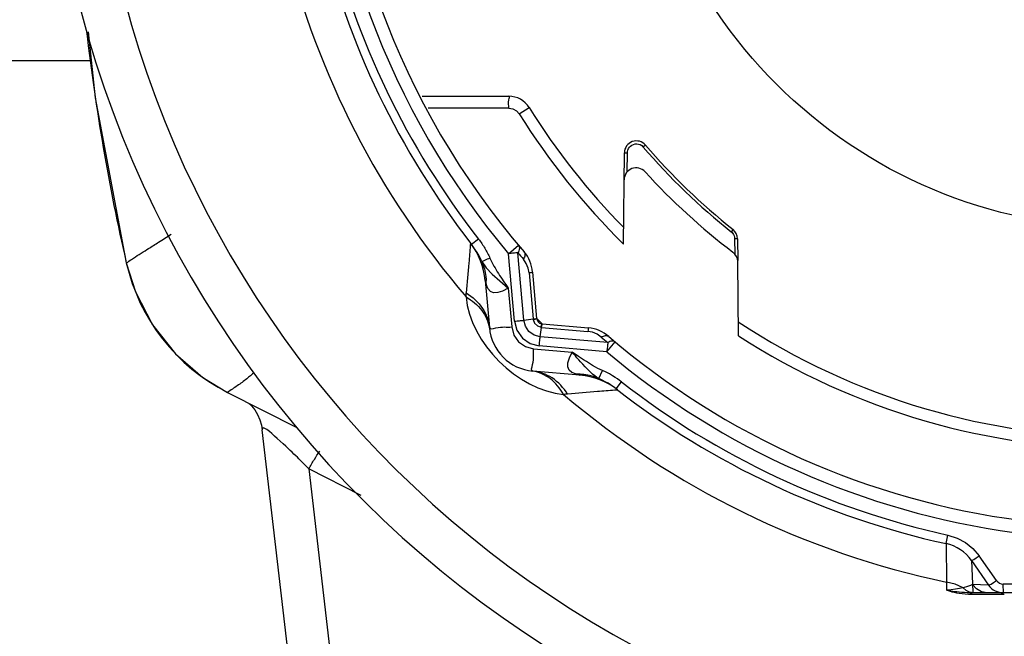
# Paper-space layout 'Sheet' of a CAD drawing. Header units: inches. Extents: x 0.2 to 10.8, y 0.2 to 8.3.
# Tile 171 of 256: x 3.129 to 3.457, y 3.976 to 4.182. Entities that reach past the tile are written whole.
import ezdxf

# ---------------------------------------------------------------- set-up
doc = ezdxf.new("R2010")
doc.units = ezdxf.units.IN
doc.header["$MEASUREMENT"] = 0
doc.layers.get('0').update_dxf_attribs({"lineweight": 5})
doc.styles.add('My Text', font='tahoma.ttf')
doc.dimstyles.new('My Dimension - mm [in] (ANSI)$0', dxfattribs={"dimtxt": 0.12, "dimasz": 0.09842519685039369, "dimexe": 0.125, "dimexo": 0.06299999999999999, "dimgap": 0.03149606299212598, "dimtad": 0, "dimlfac": 250, "dimzin": 4, "dimdsep": 46, "dimtxsty": 'My Text', "dimblk": 'Filled-1', "dimcen": 0.09, "dimclrd": 1, "dimclre": 1, "dimclrt": 1, "dimadec": 1, "dimazin": 1, "dimtfac": 1, "dimtofl": 0, "dimtmove": 0, "dimatfit": 3, "dimfxl": 1, "dimtolj": 1, "dimtzin": 4, "dimlwd": -1, "dimlwe": -1, "dimarcsym": 0})

# ---------------------------------------------------------------- blocks, each defined once
blk = doc.blocks.new('*D5')
at = {"color": 1, "true_color": 0xff0000}
for p, q in [((2.780755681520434, 5.679234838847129), (2.780755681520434, 5.777660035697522)), ((3.134363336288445, 5.580809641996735), (2.655755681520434, 5.580809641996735)), ((3.249656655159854, 3.709957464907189), (2.655755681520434, 3.709957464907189)), ((2.780755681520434, 3.611532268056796), (2.780755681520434, 3.513107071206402))]:
    blk.add_line(p, q, dxfattribs=at)
at = {"layer": 'Defpoints', "color": 0}
for p in [(3.197363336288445, 5.580809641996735), (2.780755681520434, 3.709957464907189), (3.312656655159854, 3.709957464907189)]:
    blk.add_point(p, dxfattribs=at)
at = {"color": 1, "true_color": 0xff0000, "insert": (2.780755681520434, 4.645383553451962), "char_height": 0.12, "attachment_point": 5, "rotation": 90, "style": 'My Text'}
blk.add_mtext('\\A1;467.71 mm [18.414 in]', dxfattribs=at)
blk = doc.blocks.new('Filled-1')
blk = doc.blocks.new('*D7')
at = {"color": 1, "true_color": 0xff0000}
for p, q in [((2.885847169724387, 4.510735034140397), (2.885847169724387, 3.015490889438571)), ((4.10887950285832, 4.510735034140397), (4.10887950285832, 3.015490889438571)), ((2.984272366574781, 3.140490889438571), (4.010454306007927, 3.140490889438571)), ((4.10887950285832, 3.140490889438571), (4.20730469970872, 3.140490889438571))]:
    blk.add_line(p, q, dxfattribs=at)
at = {"layer": 'Defpoints', "color": 0}
for p in [(2.885847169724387, 4.573735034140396), (4.10887950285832, 4.573735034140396), (4.10887950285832, 3.140490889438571)]:
    blk.add_point(p, dxfattribs=at)
at = {"color": 1, "true_color": 0xff0000, "insert": (5.07271614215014, 3.140490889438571), "char_height": 0.12, "attachment_point": 5, "style": 'My Text'}
blk.add_mtext('\\A1;305.76 mm [12.038 in]', dxfattribs=at)

psp = doc.layouts.new('Sheet')

# ---------------------------------------------------------------- linework, layer by layer
at = {"color": 0, "linetype": 'ByBlock', "lineweight": -3}
for p, q in [((3.151498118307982, 4.178330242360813), (3.153853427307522, 4.156315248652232)), ((3.125363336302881, 4.168809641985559), (3.152516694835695, 4.168809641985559)), ((3.153853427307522, 4.156315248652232), (3.164225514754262, 4.101140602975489)), ((3.262987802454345, 4.156809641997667), (3.291985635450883, 4.156809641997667)), ((3.292045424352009, 4.152845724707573), (3.265093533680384, 4.152842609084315)), ((3.295439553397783, 4.150962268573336), (3.298774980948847, 4.153041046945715)), ((3.330328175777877, 4.107369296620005), (3.330594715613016, 4.137911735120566)), ((3.330594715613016, 4.137911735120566), (3.331621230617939, 4.137925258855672)), ((3.33156468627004, 4.131503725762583), (3.331621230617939, 4.137925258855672)), ((3.331621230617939, 4.137925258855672), (3.331657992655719, 4.138367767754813)), ((3.337636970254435, 4.140473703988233), (3.336902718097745, 4.139846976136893)), ((3.366868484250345, 4.112276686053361), (3.366268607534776, 4.111520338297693)), ((3.366268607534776, 4.111520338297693), (3.366554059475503, 4.11126244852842)), ((3.281874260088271, 4.109070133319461), (3.279569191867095, 4.107275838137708)), ((3.367350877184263, 4.109732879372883), (3.367403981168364, 4.109196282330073)), ((3.368382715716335, 4.109177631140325), (3.367403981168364, 4.109196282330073)), ((3.367403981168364, 4.109196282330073), (3.367448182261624, 4.104085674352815)), ((3.368382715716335, 4.109177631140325), (3.368445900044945, 4.101937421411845)), ((3.171127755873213, 4.105572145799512), (3.171599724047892, 4.105872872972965)), ((3.280910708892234, 4.105390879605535), (3.27956901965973, 4.107275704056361)), ((3.291906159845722, 4.104187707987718), (3.295235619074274, 4.106985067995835)), ((3.296990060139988, 4.08192667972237), (3.294999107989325, 4.104517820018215)), ((3.164225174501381, 4.10114181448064), (3.167250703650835, 4.091478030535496)), ((3.293902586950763, 4.081632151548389), (3.291906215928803, 4.104187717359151)), ((3.368666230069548, 4.076690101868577), (3.368449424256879, 4.101533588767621)), ((3.298762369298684, 4.097806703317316), (3.298461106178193, 4.09938859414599)), ((3.298762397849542, 4.097806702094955), (3.300116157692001, 4.082374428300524)), ((3.299919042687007, 4.098055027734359), (3.301276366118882, 4.082540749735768)), ((3.2841095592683, 4.095178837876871), (3.284461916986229, 4.093987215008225)), ((3.2841095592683, 4.095178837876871), (3.285483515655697, 4.079474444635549)), ((3.167250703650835, 4.091478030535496), (3.173005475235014, 4.080361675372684)), ((3.291802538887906, 4.092633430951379), (3.292950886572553, 4.079687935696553)), ((3.29699007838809, 4.081926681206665), (3.300115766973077, 4.08237447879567)), ((3.30011217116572, 4.082373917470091), (3.300134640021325, 4.082229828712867)), ((3.300116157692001, 4.082374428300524), (3.301138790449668, 4.082547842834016)), ((3.301138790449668, 4.082547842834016), (3.301268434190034, 4.08263137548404)), ((3.301348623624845, 4.082155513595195), (3.301276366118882, 4.082540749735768)), ((3.173005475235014, 4.080361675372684), (3.180642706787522, 4.070704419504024)), ((3.302480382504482, 4.076436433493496), (3.302927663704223, 4.07955852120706)), ((3.303094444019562, 4.080722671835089), (3.30270186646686, 4.080797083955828)), ((3.302784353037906, 4.079580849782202), (3.302927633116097, 4.079558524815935)), ((3.302928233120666, 4.079562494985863), (3.318360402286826, 4.078208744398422)), ((3.303094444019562, 4.080722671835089), (3.318608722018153, 4.079365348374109)), ((3.319943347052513, 4.077907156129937), (3.318360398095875, 4.078208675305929)), ((3.325071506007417, 4.074445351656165), (3.302480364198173, 4.076436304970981)), ((3.300241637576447, 4.072397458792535), (3.313187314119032, 4.071249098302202)), ((3.324741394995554, 4.071352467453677), (3.302144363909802, 4.073352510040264)), ((3.3247414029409, 4.071352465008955), (3.327538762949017, 4.074681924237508)), ((3.315280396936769, 4.069837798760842), (3.313187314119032, 4.071249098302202)), ((3.31694222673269, 4.0687302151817), (3.315280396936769, 4.069837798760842)), ((3.315732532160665, 4.063555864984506), (3.300028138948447, 4.064929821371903)), ((3.322097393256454, 4.062468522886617), (3.323238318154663, 4.065147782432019)), ((3.206780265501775, 4.064319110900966), (3.206675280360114, 4.06422793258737)), ((3.206795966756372, 4.06436745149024), (3.206690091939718, 4.064273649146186)), ((3.314540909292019, 4.063908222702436), (3.315732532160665, 4.063555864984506)), ((3.327827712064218, 4.059016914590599), (3.329621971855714, 4.061321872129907)), ((3.198036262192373, 4.057819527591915), (3.221396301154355, 4.045964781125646)), ((3.241040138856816, 3.773724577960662), (3.209653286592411, 4.045280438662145)), ((3.242722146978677, 4.023324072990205), (3.225201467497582, 4.032204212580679)), ((3.225201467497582, 4.032204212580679), (3.255347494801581, 3.771383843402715)), ((3.438035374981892, 4.007261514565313), (3.438663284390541, 4.010114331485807)), ((3.438035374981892, 4.007261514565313), (3.438205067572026, 3.994401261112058)), ((3.454836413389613, 3.994930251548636), (3.44907728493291, 4.003164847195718)), ((3.446502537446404, 4.001606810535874), (3.452254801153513, 3.993373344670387)), ((3.446502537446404, 4.001606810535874), (3.446977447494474, 3.991152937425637)), ((3.438205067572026, 3.994401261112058), (3.438210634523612, 3.991671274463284)), ((3.452254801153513, 3.993373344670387), (3.446859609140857, 3.993583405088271)), ((3.457173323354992, 3.990809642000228), (3.457134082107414, 3.993733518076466)), ((3.446691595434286, 3.990254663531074), (3.445507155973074, 3.990276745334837)), ((3.44714556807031, 3.990809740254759), (3.445893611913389, 3.991005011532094)), ((3.548644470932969, 3.990809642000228), (3.446082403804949, 3.990809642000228)), ((3.446499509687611, 3.990559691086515), (3.446691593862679, 3.990254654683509)), ((3.447144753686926, 3.990255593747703), (3.446691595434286, 3.990254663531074)), ((3.451739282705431, 3.99026459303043), (3.447144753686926, 3.990255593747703)), ((3.451938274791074, 3.990264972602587), (3.451740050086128, 3.990264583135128)), ((3.457173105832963, 3.990274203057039), (3.451938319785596, 3.990264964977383)), ((3.457487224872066, 3.990274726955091), (3.457174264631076, 3.990274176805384))]:
    psp.add_line(p, q, dxfattribs=at)
for points in [[(3.292045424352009, 4.152845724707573), (3.293370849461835, 4.152619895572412), (3.29454659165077, 4.151967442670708), (3.295439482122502, 4.15096238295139)], [(3.333128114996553, 4.140500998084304), (3.33364274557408, 4.140734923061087), (3.334191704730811, 4.140868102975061), (3.334756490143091, 4.140895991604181), (3.33531461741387, 4.140817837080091)], [(3.33531461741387, 4.140817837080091), (3.335857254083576, 4.140632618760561), (3.336391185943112, 4.140321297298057), (3.336902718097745, 4.139846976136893)], [(3.331657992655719, 4.138367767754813), (3.331767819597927, 4.138825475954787), (3.331971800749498, 4.139306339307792), (3.332275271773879, 4.13976885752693), (3.332666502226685, 4.140174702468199), (3.333128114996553, 4.140500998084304)], [(3.366554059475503, 4.11126244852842), (3.366811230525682, 4.110960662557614), (3.367036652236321, 4.110608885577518), (3.367221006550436, 4.110202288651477), (3.367350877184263, 4.109732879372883)], [(3.283021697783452, 4.101546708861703), (3.284431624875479, 4.099406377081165), (3.286479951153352, 4.097306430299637), (3.288978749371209, 4.095066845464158), (3.291802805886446, 4.09263345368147)], [(3.298461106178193, 4.09938859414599), (3.297818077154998, 4.100936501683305), (3.296860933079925, 4.102324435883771)], [(3.291802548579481, 4.092633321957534), (3.289921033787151, 4.091703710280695), (3.288267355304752, 4.091152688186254), (3.28690303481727, 4.091092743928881), (3.285833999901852, 4.091545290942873), (3.285030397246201, 4.092518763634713), (3.284461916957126, 4.093987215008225)], [(3.29390250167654, 4.081632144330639), (3.294697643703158, 4.078572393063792), (3.296501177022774, 4.075973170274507), (3.299094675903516, 4.074159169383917), (3.302144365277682, 4.073352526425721)], [(3.302480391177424, 4.076436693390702), (3.300446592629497, 4.076998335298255), (3.29872406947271, 4.078214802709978), (3.297526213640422, 4.079931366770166), (3.296990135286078, 4.081926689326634)], [(3.300134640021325, 4.082229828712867), (3.300587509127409, 4.080978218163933), (3.301532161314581, 4.080033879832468), (3.302784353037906, 4.079580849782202)], [(3.292951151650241, 4.079687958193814), (3.293681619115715, 4.076984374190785), (3.295272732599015, 4.074719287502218), (3.29753782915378, 4.073128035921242), (3.300241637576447, 4.072397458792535)], [(3.322878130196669, 4.076307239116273), (3.321489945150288, 4.07726464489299), (3.319943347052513, 4.077907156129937)], [(3.180642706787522, 4.070704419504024), (3.189831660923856, 4.062786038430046), (3.198036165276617, 4.057819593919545)], [(3.314540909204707, 4.063908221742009), (3.313072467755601, 4.064476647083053), (3.312099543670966, 4.065279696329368), (3.311646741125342, 4.06634710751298), (3.311705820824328, 4.067710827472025), (3.31225666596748, 4.069365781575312), (3.313187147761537, 4.071249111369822)], [(3.322096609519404, 4.06246875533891), (3.32141231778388, 4.06284722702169), (3.320694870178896, 4.063323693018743), (3.319946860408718, 4.063922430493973), (3.319162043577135, 4.064639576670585), (3.318330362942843, 4.065470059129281), (3.317492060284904, 4.066357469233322), (3.31669699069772, 4.067221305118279), (3.315972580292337, 4.068015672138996), (3.315322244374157, 4.068739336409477), (3.314743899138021, 4.0693974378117), (3.314231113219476, 4.069994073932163), (3.313741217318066, 4.070576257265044), (3.313187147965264, 4.071249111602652)], [(3.323238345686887, 4.065147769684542), (3.322533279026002, 4.065475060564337), (3.321769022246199, 4.065852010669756), (3.320929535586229, 4.066295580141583), (3.319986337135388, 4.066828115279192), (3.318954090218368, 4.067444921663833), (3.317910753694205, 4.068100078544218), (3.31694222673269, 4.0687302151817)], [(3.329621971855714, 4.061321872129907), (3.328972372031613, 4.061813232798), (3.328267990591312, 4.062315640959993), (3.327476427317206, 4.062845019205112), (3.326587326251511, 4.063398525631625), (3.32558908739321, 4.063972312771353), (3.324475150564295, 4.064558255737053), (3.323238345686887, 4.065147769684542)], [(3.327827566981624, 4.059016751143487), (3.327248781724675, 4.059454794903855), (3.326620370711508, 4.059903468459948), (3.32591308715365, 4.060377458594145), (3.325117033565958, 4.060874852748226), (3.324220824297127, 4.061393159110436), (3.323217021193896, 4.061926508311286), (3.322100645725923, 4.062467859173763)], [(3.205058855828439, 4.054255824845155), (3.205998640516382, 4.053337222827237), (3.20711090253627, 4.051952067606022), (3.208071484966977, 4.050388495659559), (3.208841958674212, 4.048670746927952), (3.209387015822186, 4.04684363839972), (3.209650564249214, 4.045301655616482)], [(3.438663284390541, 4.010114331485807), (3.441723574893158, 4.00913370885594), (3.444527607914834, 4.007616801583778), (3.447002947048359, 4.005609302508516), (3.44907728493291, 4.003164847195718)], [(3.446502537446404, 4.001606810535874), (3.446728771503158, 4.001675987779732), (3.447292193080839, 4.001993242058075), (3.448113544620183, 4.002513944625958), (3.44907728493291, 4.003164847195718)], [(3.443710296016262, 3.992491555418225), (3.441081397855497, 3.993705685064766), (3.438205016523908, 3.994401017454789)], [(3.446859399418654, 3.993583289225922), (3.446145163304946, 3.993243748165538), (3.445158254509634, 3.992881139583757), (3.443710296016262, 3.992491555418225)], [(3.451738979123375, 3.990809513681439), (3.449839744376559, 3.991141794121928), (3.448150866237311, 3.992101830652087), (3.446859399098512, 3.993583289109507)], [(3.452254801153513, 3.993373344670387), (3.45248247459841, 3.993441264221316), (3.453047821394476, 3.993757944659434), (3.453871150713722, 3.994278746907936), (3.454836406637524, 3.994930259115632)], [(3.454836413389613, 3.994930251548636), (3.455287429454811, 3.994427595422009), (3.455839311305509, 3.994050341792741), (3.456464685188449, 3.993814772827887), (3.457134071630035, 3.993733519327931)], [(3.443710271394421, 3.99249177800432), (3.442478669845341, 3.992221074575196), (3.44114724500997, 3.991992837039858), (3.439725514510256, 3.991808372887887), (3.438210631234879, 3.991671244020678)], [(3.445507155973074, 3.990276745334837), (3.44440363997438, 3.990341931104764), (3.443381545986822, 3.990442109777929), (3.442443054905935, 3.990569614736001), (3.441587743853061, 3.990717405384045), (3.440810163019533, 3.990880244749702), (3.44010765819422, 3.991053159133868), (3.439471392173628, 3.991233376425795), (3.438853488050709, 3.991432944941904), (3.438210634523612, 3.991671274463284)], [(3.446082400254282, 3.990809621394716), (3.445094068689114, 3.990824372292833), (3.444155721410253, 3.990864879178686), (3.443268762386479, 3.990926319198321), (3.442434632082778, 3.991004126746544), (3.441653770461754, 3.991093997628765), (3.440922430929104, 3.99119278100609), (3.440238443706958, 3.9912975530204), (3.439593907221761, 3.991406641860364), (3.438937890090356, 3.991527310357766), (3.43821105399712, 3.991671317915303)], [(3.445893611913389, 3.991005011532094), (3.444723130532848, 3.991578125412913), (3.443710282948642, 3.99249177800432)], [(3.44608240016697, 3.990809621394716), (3.446294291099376, 3.990746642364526), (3.446499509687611, 3.990559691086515)]]:
    psp.add_lwpolyline(points, dxfattribs=at)
psp.add_circle((3.497363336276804, 4.27680964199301), 0.164, dxfattribs=at)
for centre, radius, start, end in [((3.497363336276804, 4.27680964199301), 0.2640000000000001, 139.3489074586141, 220.6510925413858), ((3.497363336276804, 4.27680964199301), 0.3600000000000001, 180.3200896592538, 0), ((3.497363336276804, 4.27680964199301), 0.3449543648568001, 180.3338882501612, 0), ((3.497363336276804, 4.27680964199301), 0.2683486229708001, 180.4273064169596, 220.0364552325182), ((3.497363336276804, 4.27680964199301), 0.2730788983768, 193.4228383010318, 217.8976555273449), ((3.497363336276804, 4.27680964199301), 0.2760000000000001, 193.4228383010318, 217.8976555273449), ((3.497363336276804, 4.27680964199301), 0.288538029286, 193.9411530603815, 220.4169479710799), ((3.866115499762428, 4.261609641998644), 0.7200000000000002, 186.6294202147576, 192.8767323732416), ((3.291985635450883, 4.148809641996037), 0.008000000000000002, 31.9328921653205, 90), ((3.497363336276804, 4.27680964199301), 0.2379301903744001, 211.9328597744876, 225.409553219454), ((3.497363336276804, 4.27680964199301), 0.2340000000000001, 211.9328921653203, 224.469801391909), ((3.334594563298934, 4.137876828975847), 0.004000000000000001, 40.4827249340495, 179.4999999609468), ((3.497363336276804, 4.27680964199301), 0.2109653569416, 220.4827249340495, 231.5812612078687), ((3.497363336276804, 4.27680964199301), 0.21, 220.4827249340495, 231.5812612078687), ((3.334516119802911, 4.128888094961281), 0.004000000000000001, 42.25029878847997, 179.4999999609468), ((3.497363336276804, 4.27680964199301), 0.2160000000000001, 222.25029878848, 232.8320506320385), ((3.364382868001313, 4.109142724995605), 0.004000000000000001, 0.5000000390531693, 51.58126120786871), ((3.260200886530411, 4.093087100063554), 0.02400000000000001, 4.999999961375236, 37.76385593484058), ((3.500487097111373, 4.27706565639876), 0.2683245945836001, 220.0200544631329, 220.6344571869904), ((3.287964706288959, 4.097009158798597), 0.012, 4.999999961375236, 40.65109254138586), ((3.36444957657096, 4.101498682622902), 0.004000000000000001, 0.5000000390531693, 52.83205063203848), ((3.227365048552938, 4.115558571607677), 0.06476184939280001, 192.8612340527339, 243.0716648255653), ((3.262957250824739, 4.093878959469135), 0.02150493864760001, 0.2884274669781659, 3.529424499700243), ((3.497363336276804, 4.27680964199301), 0.2760000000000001, 224.7314286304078, 225.265153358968), ((3.303268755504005, 4.082715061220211), 0.002, 196.2467056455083, 253.5341071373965), ((3.497363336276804, 4.27680964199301), 0.2340000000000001, 236.6217678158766, 303.3782321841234), ((3.301422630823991, 4.080868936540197), 0.016, 184.999999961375, 265.0000000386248), ((3.317562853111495, 4.067411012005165), 0.012, 49.34890745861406, 85.00000003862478), ((3.49761994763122, 4.27993406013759), 0.2683254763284, 229.3655380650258, 229.9798830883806), ((3.497363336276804, 4.27680964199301), 0.2640000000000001, 229.348907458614, 262.5068753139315), ((3.497363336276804, 4.27680964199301), 0.2379301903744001, 237.2548823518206, 302.7451176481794), ((3.497363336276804, 4.27680964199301), 0.2683486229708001, 229.9635415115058, 262.1634335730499), ((3.314432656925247, 4.042398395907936), 0.021510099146, 86.44381224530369, 89.71165007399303), ((3.313640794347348, 4.039647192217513), 0.02400000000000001, 52.23614406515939, 85.00000003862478), ((3.497363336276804, 4.27680964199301), 0.2760000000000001, 232.1018653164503, 257.5870316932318), ((3.497363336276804, 4.27680964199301), 0.2730788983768, 232.1018685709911, 257.5870316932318), ((3.497363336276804, 4.27680964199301), 0.288538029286, 229.58305202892, 258.1688834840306), ((3.435025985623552, 3.993588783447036), 0.014, 34.93985405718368, 77.58703169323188), ((3.457173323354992, 3.996809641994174), 0.006000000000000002, 214.9398540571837, 270)]:
    psp.add_arc(centre, radius, start, end, dxfattribs=at)
for points, knots in [([(3.292045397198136, 4.152845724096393), (3.29204527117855, 4.15378077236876), (3.291607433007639, 4.154635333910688), (3.292372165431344, 4.156809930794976), (3.291985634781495, 4.156809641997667)], [0, 0, 0, 0, 0.7075235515, 1, 1, 1, 1]), ([(3.171599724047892, 4.105872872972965), (3.172741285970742, 4.106599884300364), (3.175271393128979, 4.108205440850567), (3.177806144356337, 4.109803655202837), (3.179197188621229, 4.110678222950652)], [0, 0, 0, 0, 0.4516570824, 1, 1, 1, 1]), ([(3.279173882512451, 4.107784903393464), (3.279128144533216, 4.107843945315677), (3.279177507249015, 4.107199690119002), (3.27910883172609, 4.107099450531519), (3.279091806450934, 4.106867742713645)], [0, 0, 0, 0, 0.2432607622, 1, 1, 1, 1]), ([(3.281873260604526, 4.109069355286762), (3.282636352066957, 4.108089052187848), (3.284039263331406, 4.106029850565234), (3.285186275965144, 4.103819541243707), (3.285698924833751, 4.102688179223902)], [0, 0, 0, 0, 0.5000416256, 1, 1, 1, 1]), ([(3.164232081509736, 4.101144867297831), (3.164840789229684, 4.101461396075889), (3.167059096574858, 4.10307529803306), (3.169402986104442, 4.104472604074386), (3.171127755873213, 4.105572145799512)], [0, 0, 0, 0, 0.2511735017, 1, 1, 1, 1]), ([(3.279091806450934, 4.106867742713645), (3.278950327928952, 4.104942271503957), (3.278512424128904, 4.099680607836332), (3.278042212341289, 4.094421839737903), (3.277773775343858, 4.091083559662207)], [0, 0, 0, 0, 0.3656752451, 1, 1, 1, 1]), ([(3.283021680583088, 4.101546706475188), (3.282712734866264, 4.102214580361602), (3.282055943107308, 4.103523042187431), (3.281306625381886, 4.104781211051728), (3.28091054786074, 4.105390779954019)], [0, 0, 0, 0, 0.5030496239, 1, 1, 1, 1]), ([(3.294999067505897, 4.104517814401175), (3.294526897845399, 4.104452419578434), (3.293496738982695, 4.10433260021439), (3.292464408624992, 4.104234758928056), (3.291906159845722, 4.104187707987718)], [0, 0, 0, 0, 0.4597111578, 1, 1, 1, 1]), ([(3.295235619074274, 4.106985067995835), (3.295469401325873, 4.106706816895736), (3.295629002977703, 4.105750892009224), (3.295253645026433, 4.104948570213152), (3.294999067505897, 4.104517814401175)], [0, 0, 0, 0, 0.4207354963, 1, 1, 1, 1]), ([(3.297068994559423, 4.104826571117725), (3.297309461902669, 4.104546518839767), (3.29748453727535, 4.103580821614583), (3.297114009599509, 4.102762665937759), (3.296860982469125, 4.102324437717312)], [0, 0, 0, 0, 0.4217827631, 1, 1, 1, 1]), ([(3.28302113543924, 4.101546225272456), (3.283334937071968, 4.100753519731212), (3.283863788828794, 4.099122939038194), (3.284182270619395, 4.097438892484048), (3.284290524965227, 4.096589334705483)], [0, 0, 0, 0, 0.4988677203, 1, 1, 1, 1]), ([(3.285700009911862, 4.102688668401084), (3.285103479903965, 4.102419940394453), (3.284206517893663, 4.102061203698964), (3.283330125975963, 4.101617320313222), (3.283021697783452, 4.101546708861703)], [0, 0, 0, 0, 0.6740324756, 1, 1, 1, 1]), ([(3.285700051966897, 4.102688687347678), (3.286509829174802, 4.100901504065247), (3.288475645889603, 4.097487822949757), (3.290681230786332, 4.094243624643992), (3.291802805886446, 4.09263345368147)], [0, 0, 0, 0, 0.4999734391, 1, 1, 1, 1]), ([(3.298762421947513, 4.097806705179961), (3.299046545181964, 4.097846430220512), (3.299298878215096, 4.097970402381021), (3.299928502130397, 4.097946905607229), (3.299919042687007, 4.098055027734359)], [0, 0, 0, 0, 0.7255207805, 1, 1, 1, 1]), ([(3.284290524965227, 4.096589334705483), (3.284319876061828, 4.096358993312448), (3.284371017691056, 4.095897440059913), (3.284407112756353, 4.095434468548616), (3.284421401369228, 4.095202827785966)], [0, 0, 0, 0, 0.5001322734, 1, 1, 1, 1]), ([(3.277685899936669, 4.089737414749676), (3.277696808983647, 4.089964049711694), (3.277722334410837, 4.090413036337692), (3.277755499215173, 4.090861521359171), (3.277773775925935, 4.09108355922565)], [0, 0, 0, 0, 0.5045682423, 1, 1, 1, 1]), ([(3.277685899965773, 4.089737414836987), (3.279692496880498, 4.088573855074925), (3.283216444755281, 4.085715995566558), (3.285132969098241, 4.081517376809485), (3.285467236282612, 4.079456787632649)], [0, 0, 0, 0, 0.5263238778, 1, 1, 1, 1]), ([(3.277773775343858, 4.091083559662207), (3.279880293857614, 4.089737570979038), (3.283533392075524, 4.086429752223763), (3.285285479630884, 4.081738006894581), (3.285483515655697, 4.079474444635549)], [0, 0, 0, 0, 0.5238486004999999, 1, 1, 1, 1]), ([(3.293902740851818, 4.081630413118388), (3.294460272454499, 4.08167007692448), (3.295490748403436, 4.081755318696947), (3.296519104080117, 4.081864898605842), (3.296990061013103, 4.081926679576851)], [0, 0, 0, 0, 0.5405968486, 1, 1, 1, 1]), ([(3.300134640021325, 4.082229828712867), (3.300338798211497, 4.082263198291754), (3.30067541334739, 4.082325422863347), (3.301010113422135, 4.082404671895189), (3.301137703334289, 4.082451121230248)], [0, 0, 0, 0, 0.6037291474, 1, 1, 1, 1]), ([(3.301137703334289, 4.082451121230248), (3.301173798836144, 4.082464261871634), (3.30122061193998, 4.082481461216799), (3.301277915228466, 4.082522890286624), (3.301276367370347, 4.082540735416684)], [0, 0, 0, 0, 0.6819869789, 1, 1, 1, 1]), ([(3.285467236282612, 4.079456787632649), (3.285480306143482, 4.079376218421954), (3.285504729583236, 4.079215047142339), (3.285525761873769, 4.079053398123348), (3.285535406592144, 4.078972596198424)], [0, 0, 0, 0, 0.5007574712, 1, 1, 1, 1]), ([(3.285483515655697, 4.079474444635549), (3.285546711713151, 4.078752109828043), (3.289503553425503, 4.080072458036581), (3.29118878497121, 4.079540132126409), (3.292950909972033, 4.079687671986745)], [0, 0, 0, 0, 0.2908070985, 1, 1, 1, 1]), ([(3.302784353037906, 4.079580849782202), (3.302817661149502, 4.079785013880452), (3.302879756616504, 4.080121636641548), (3.302958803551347, 4.080456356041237), (3.3030051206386, 4.080583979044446)], [0, 0, 0, 0, 0.6037492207, 1, 1, 1, 1]), ([(3.302927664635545, 4.079558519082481), (3.302968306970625, 4.079842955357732), (3.303089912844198, 4.080094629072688), (3.303076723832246, 4.080726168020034), (3.303184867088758, 4.080714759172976)], [0, 0, 0, 0, 0.7254430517, 1, 1, 1, 1]), ([(3.3030051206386, 4.080583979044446), (3.303018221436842, 4.080620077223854), (3.303035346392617, 4.080666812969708), (3.303076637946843, 4.080724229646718), (3.303094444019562, 4.080722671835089)], [0, 0, 0, 0, 0.682385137, 1, 1, 1, 1]), ([(3.318608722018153, 4.079365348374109), (3.318500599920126, 4.079374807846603), (3.318524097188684, 4.078745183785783), (3.318400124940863, 4.078492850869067), (3.31836039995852, 4.078208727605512)], [0, 0, 0, 0, 0.2744791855, 1, 1, 1, 1]), ([(3.302145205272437, 4.073352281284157), (3.302192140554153, 4.073909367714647), (3.302290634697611, 4.074939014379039), (3.302413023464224, 4.075966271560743), (3.302480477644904, 4.076436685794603)], [0, 0, 0, 0, 0.5405276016, 1, 1, 1, 1]), ([(3.322878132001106, 4.076307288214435), (3.323316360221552, 4.076560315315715), (3.324134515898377, 4.076930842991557), (3.325100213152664, 4.076755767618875), (3.325380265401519, 4.076515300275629)], [0, 0, 0, 0, 0.5782172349, 1, 1, 1, 1]), ([(3.327538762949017, 4.074681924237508), (3.327260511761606, 4.07491570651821), (3.326304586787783, 4.075075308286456), (3.325502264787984, 4.074699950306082), (3.3250715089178, 4.074445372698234)], [0, 0, 0, 0, 0.4207355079, 1, 1, 1, 1]), ([(3.300028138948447, 4.064929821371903), (3.299305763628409, 4.064993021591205), (3.300626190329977, 4.068950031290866), (3.300093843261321, 4.070635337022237), (3.300241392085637, 4.072397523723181)], [0, 0, 0, 0, 0.2908114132, 1, 1, 1, 1]), ([(3.3250715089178, 4.074445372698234), (3.325006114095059, 4.073973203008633), (3.324886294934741, 4.072943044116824), (3.324788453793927, 4.071910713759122), (3.3247414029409, 4.071352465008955)], [0, 0, 0, 0, 0.459711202, 1, 1, 1, 1]), ([(3.300010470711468, 4.064913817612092), (3.299929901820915, 4.06492680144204), (3.299768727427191, 4.064951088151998), (3.299607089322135, 4.064972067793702), (3.299526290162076, 4.064981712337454)], [0, 0, 0, 0, 0.5007229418, 1, 1, 1, 1]), ([(3.310291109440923, 4.057132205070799), (3.309127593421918, 4.059138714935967), (3.306269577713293, 4.062661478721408), (3.302071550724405, 4.06458167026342), (3.300010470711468, 4.064913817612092)], [0, 0, 0, 0, 0.5262959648, 1, 1, 1, 1]), ([(3.311637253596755, 4.057220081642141), (3.310291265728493, 4.059326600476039), (3.306983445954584, 4.0629796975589), (3.302291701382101, 4.064731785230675), (3.300028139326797, 4.064929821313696)], [0, 0, 0, 0, 0.5238486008, 1, 1, 1, 1]), ([(3.204431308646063, 4.062358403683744), (3.203409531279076, 4.061542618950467), (3.201316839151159, 4.05996995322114), (3.199119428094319, 4.058550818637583), (3.198034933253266, 4.057820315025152)], [0, 0, 0, 0, 0.4999831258, 1, 1, 1, 1]), ([(3.205679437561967, 4.063378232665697), (3.205472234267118, 4.063204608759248), (3.20505825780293, 4.062862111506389), (3.204640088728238, 4.062524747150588), (3.204431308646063, 4.062358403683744)], [0, 0, 0, 0, 0.5031510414, 1, 1, 1, 1]), ([(3.206675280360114, 4.06422793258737), (3.206510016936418, 4.064084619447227), (3.206179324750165, 4.06379990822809), (3.205846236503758, 4.063518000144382), (3.205679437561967, 4.063378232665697)], [0, 0, 0, 0, 0.5012966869, 1, 1, 1, 1]), ([(3.318410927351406, 4.063535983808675), (3.317974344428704, 4.063618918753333), (3.317095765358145, 4.063756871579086), (3.31621029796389, 4.063839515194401), (3.315766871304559, 4.063867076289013)], [0, 0, 0, 0, 0.500060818, 1, 1, 1, 1]), ([(3.322096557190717, 4.062468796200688), (3.321502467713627, 4.062703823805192), (3.320288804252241, 4.063118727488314), (3.319041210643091, 4.06341625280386), (3.318410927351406, 4.063535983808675)], [0, 0, 0, 0, 0.4989593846, 1, 1, 1, 1]), ([(3.327364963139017, 4.058539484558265), (3.325439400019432, 4.058393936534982), (3.320197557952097, 4.057944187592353), (3.314956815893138, 4.057482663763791), (3.311637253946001, 4.057220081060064)], [0, 0, 0, 0, 0.3670520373, 1, 1, 1, 1]), ([(3.328338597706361, 4.058620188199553), (3.328402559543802, 4.058570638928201), (3.32771578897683, 4.058639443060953), (3.3276090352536, 4.058557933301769), (3.327364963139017, 4.058539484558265)], [0, 0, 0, 0, 0.248432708, 1, 1, 1, 1]), ([(3.311637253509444, 4.057220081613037), (3.311415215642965, 4.057201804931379), (3.310966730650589, 4.05716864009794), (3.310517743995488, 4.057143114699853), (3.31029110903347, 4.057132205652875)], [0, 0, 0, 0, 0.4954317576, 1, 1, 1, 1]), ([(3.225200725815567, 4.032203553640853), (3.221801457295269, 4.035739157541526), (3.219866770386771, 4.037614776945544), (3.209433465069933, 4.047202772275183), (3.209650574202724, 4.045301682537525)], [0, 0, 0, 0, 0.7193573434, 1, 1, 1, 1]), ([(3.225201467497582, 4.032204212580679), (3.225793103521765, 4.033282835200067), (3.226951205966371, 4.035308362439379), (3.228200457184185, 4.037280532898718), (3.228827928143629, 4.038187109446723)], [0, 0, 0, 0, 0.5273676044, 1, 1, 1, 1])]:
    psp.add_open_spline(points, degree=3, knots=knots, dxfattribs=at)
for points in [[(3.277685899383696, 4.08973741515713), (3.279005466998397, 4.074423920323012), (3.294977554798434, 4.058451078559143), (3.310291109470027, 4.057132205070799)], [(3.537592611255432, 3.993733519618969), (3.510773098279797, 3.993729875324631), (3.483953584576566, 3.993729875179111), (3.457134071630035, 3.993733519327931)]]:
    psp.add_open_spline(points, degree=3, dxfattribs=at)

# ---------------------------------------------------------------- dimensions: what is measured, and where the dimension line sits
dim = psp.add_linear_dim(base=(2.780755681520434, 3.709957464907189), p1=(3.197363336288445, 5.580809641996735), p2=(3.312656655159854, 3.709957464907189), angle=90, dimstyle='My Dimension - mm [in] (ANSI)$0', override={"dimpost": ' mm'})
dim.commit()
dim.dimension.update_dxf_attribs({"geometry": '*D5', "text_midpoint": (2.780755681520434, 4.645383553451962)})
dim = psp.add_linear_dim(base=(4.10887950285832, 3.140490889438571), p1=(2.885847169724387, 4.573735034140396), p2=(4.10887950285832, 4.573735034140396), dimstyle='My Dimension - mm [in] (ANSI)$0', override={"dimpost": ' mm'})
dim.commit()
dim.dimension.update_dxf_attribs({"geometry": '*D7', "text_midpoint": (5.07271614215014, 3.140490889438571), "dimtype": 160})

doc.saveas('drawing.dxf')
